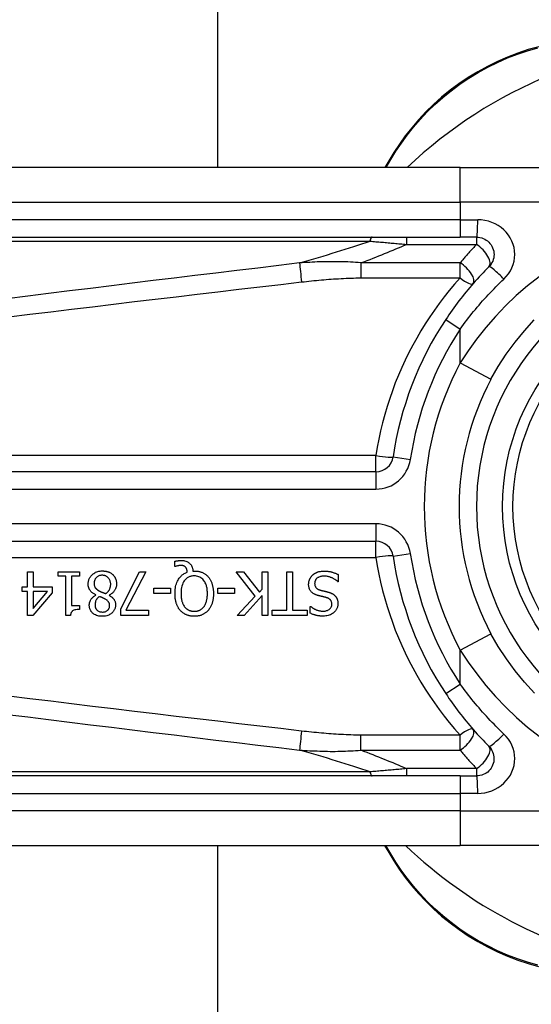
# Model space of a CAD drawing. Header units: inches. Extents: x 10 to 196, y 10 to 109.
# Tile 76 of 239: x 10.967 to 11.546, y 46.781 to 47.896. Entities that reach past the tile are written whole.
import ezdxf

# ---------------------------------------------------------------- set-up
doc = ezdxf.new("R2010")
doc.units = ezdxf.units.IN
doc.header["$MEASUREMENT"] = 0
doc.layers.add('Visible Edges(ANSI)', color=7, linetype='Continuous', lineweight=25)
doc.layers.add('Visible Tangent Edges(ANSI)', color=7, linetype='Continuous', lineweight=25)

msp = doc.modelspace()

# ---------------------------------------------------------------- linework, layer by layer
at = {"layer": 'Visible Edges(ANSI)'}
for p, q in [((11.1914, 72.6122), (11.1914, 47.7289)), ((11.3851, 47.7365), (11.3807, 47.7289)), ((11.466, 47.7289), (10.817, 47.7289)), ((11.466, 47.7289), (11.7033, 47.7289)), ((10.817, 47.6501), (11.466, 47.6501)), ((11.4845, 47.6501), (11.466, 47.6501)), ((11.3705, 47.3844), (10.7185, 47.3844)), ((10.7185, 47.3057), (11.3705, 47.3057)), ((11.143, 47.2771), (11.143, 47.283)), ((11.1439, 47.2771), (11.143, 47.2771)), ((10.9762, 47.271), (10.9826, 47.271)), ((10.9762, 47.2541), (10.9762, 47.271)), ((10.9826, 47.271), (10.9826, 47.2541)), ((11.0111, 47.266), (11.0111, 47.271)), ((11.0111, 47.271), (11.0351, 47.271)), ((11.0198, 47.266), (11.0111, 47.266)), ((11.0198, 47.2216), (11.0198, 47.266)), ((11.0261, 47.266), (11.0261, 47.233)), ((11.0351, 47.266), (11.0261, 47.266)), ((11.0351, 47.271), (11.0351, 47.266)), ((11.0819, 47.2292), (11.1032, 47.271)), ((11.1102, 47.271), (11.0877, 47.2276)), ((11.1032, 47.271), (11.1102, 47.271)), ((11.1634, 47.272), (11.1649, 47.272)), ((11.2339, 47.2437), (11.2123, 47.271)), ((11.2123, 47.271), (11.2208, 47.271)), ((11.2208, 47.271), (11.2388, 47.2481)), ((11.2417, 47.271), (11.2482, 47.271)), ((11.2417, 47.2513), (11.2417, 47.271)), ((11.2482, 47.271), (11.2482, 47.2218)), ((11.2697, 47.2276), (11.2697, 47.271)), ((11.2697, 47.271), (11.2763, 47.271)), ((11.2763, 47.271), (11.2763, 47.2276)), ((11.3279, 47.268), (11.3279, 47.2598)), ((10.9704, 47.2488), (10.9704, 47.2541)), ((10.9704, 47.2541), (10.9762, 47.2541)), ((10.9826, 47.2541), (11.0043, 47.2541)), ((11.0043, 47.2541), (11.0043, 47.2471)), ((11.1193, 47.2465), (11.1193, 47.2524)), ((11.1193, 47.2524), (11.138, 47.2524)), ((11.138, 47.2524), (11.138, 47.2465)), ((11.1918, 47.2465), (11.1918, 47.2524)), ((11.1918, 47.2524), (11.2104, 47.2524)), ((11.2104, 47.2524), (11.2104, 47.2465)), ((11.2388, 47.2481), (11.2417, 47.2513)), ((11.3279, 47.2598), (11.3274, 47.2598)), ((10.9762, 47.2488), (10.9704, 47.2488)), ((10.9762, 47.2218), (10.9762, 47.2488)), ((11.0043, 47.2471), (10.9823, 47.2218)), ((10.9826, 47.2488), (10.9826, 47.2296)), ((10.9826, 47.2296), (10.9991, 47.2488)), ((10.9991, 47.2488), (10.9826, 47.2488)), ((11.0537, 47.2448), (11.0537, 47.245)), ((11.0687, 47.2447), (11.0687, 47.2445)), ((11.138, 47.2465), (11.1193, 47.2465)), ((11.2104, 47.2465), (11.1918, 47.2465)), ((11.2135, 47.2218), (11.2339, 47.2437)), ((11.2417, 47.2444), (11.2215, 47.2218)), ((11.2417, 47.2218), (11.2417, 47.2444)), ((11.0261, 47.233), (11.0351, 47.233)), ((11.0351, 47.233), (11.0351, 47.2285)), ((11.0819, 47.2218), (11.0819, 47.2292)), ((11.0877, 47.2276), (11.1131, 47.2276)), ((11.1131, 47.2276), (11.1131, 47.2218)), ((11.2532, 47.2218), (11.2532, 47.2276)), ((11.2532, 47.2276), (11.2697, 47.2276)), ((11.2763, 47.2276), (11.2928, 47.2276)), ((11.2928, 47.2276), (11.2928, 47.2218)), ((11.2963, 47.2241), (11.2963, 47.2319)), ((11.2963, 47.2319), (11.2968, 47.2319)), ((10.9823, 47.2218), (10.9762, 47.2218)), ((11.0249, 47.2216), (11.0198, 47.2216)), ((11.1131, 47.2218), (11.0819, 47.2218)), ((11.2215, 47.2218), (11.2135, 47.2218)), ((11.2482, 47.2218), (11.2417, 47.2218)), ((11.2928, 47.2218), (11.2532, 47.2218)), ((11.466, 47.0399), (10.817, 47.0399)), ((11.466, 47.0399), (11.4845, 47.0399)), ((10.817, 46.9612), (11.466, 46.9612)), ((11.1914, 46.9612), (11.1914, 22.0769)), ((11.3804, 46.9612), (11.385, 46.9532)), ((11.7033, 46.9612), (11.466, 46.9612))]:
    msp.add_line(p, q, dxfattribs=at)
at = {"layer": 'Visible Edges(ANSI)', "flags": 128}
for points in [[(11.5547, 47.8657), (11.5429, 47.8624), (11.5312, 47.8585), (11.5196, 47.854), (11.5081, 47.849), (11.4968, 47.8434), (11.4857, 47.8374), (11.475, 47.8308), (11.4645, 47.8238), (11.4545, 47.8163), (11.4449, 47.8085), (11.4357, 47.8003), (11.427, 47.7918), (11.4188, 47.783), (11.4111, 47.774), (11.4038, 47.7648), (11.3971, 47.7555), (11.3908, 47.746), (11.3851, 47.7365)], [(11.4845, 47.6501), (11.4864, 47.65), (11.4883, 47.6498), (11.4902, 47.6493), (11.492, 47.6486), (11.4937, 47.6478), (11.4954, 47.6468), (11.4969, 47.6457), (11.4984, 47.6444), (11.4996, 47.643), (11.5008, 47.6414), (11.5018, 47.6398), (11.5026, 47.638), (11.5033, 47.6362), (11.5038, 47.6343), (11.504, 47.6324), (11.5042, 47.6305), (11.5041, 47.6285), (11.5038, 47.6266), (11.5033, 47.6247), (11.5027, 47.6229), (11.5018, 47.6212), (11.5008, 47.6195), (11.4997, 47.618), (11.4984, 47.6165)], [(11.4984, 47.6165), (11.4961, 47.6143), (11.4939, 47.612), (11.4917, 47.6097), (11.4895, 47.6073), (11.4873, 47.605), (11.4851, 47.6026), (11.483, 47.6002), (11.4809, 47.5978), (11.4787, 47.5954), (11.4767, 47.5929), (11.4746, 47.5905), (11.4725, 47.588), (11.4705, 47.5855), (11.4685, 47.5829), (11.4665, 47.5804), (11.4645, 47.5779), (11.4626, 47.5753), (11.4607, 47.5727), (11.4588, 47.5701), (11.4569, 47.5675), (11.455, 47.5648), (11.4532, 47.5622), (11.4514, 47.5595), (11.4496, 47.5569)], [(11.5007, 47.4891), (11.509, 47.5036), (11.5181, 47.5176), (11.528, 47.5312), (11.5385, 47.5441), (11.5497, 47.5564)], [(11.143, 47.283), (11.1434, 47.2831), (11.1438, 47.2832), (11.1442, 47.2833), (11.1446, 47.2834), (11.1449, 47.2834), (11.1453, 47.2835), (11.1456, 47.2836), (11.146, 47.2836), (11.1463, 47.2836), (11.1466, 47.2837), (11.1469, 47.2837), (11.1472, 47.2838), (11.1475, 47.2838), (11.1478, 47.2838), (11.148, 47.2838), (11.1483, 47.2839), (11.1486, 47.2839), (11.1489, 47.2839), (11.1492, 47.2839), (11.1495, 47.2839), (11.1498, 47.2839), (11.1501, 47.2839), (11.1504, 47.2839), (11.1507, 47.2839)], [(11.1507, 47.2839), (11.1518, 47.2839), (11.153, 47.2838), (11.1541, 47.2836), (11.1553, 47.2833), (11.1564, 47.2829), (11.1574, 47.2825), (11.1582, 47.2819), (11.159, 47.2814), (11.1596, 47.2809), (11.1601, 47.2804), (11.1605, 47.2799), (11.161, 47.2794), (11.1613, 47.2789), (11.1617, 47.2784), (11.162, 47.2778), (11.1623, 47.2772), (11.1625, 47.2766), (11.1627, 47.2759), (11.1629, 47.2753), (11.1631, 47.2747), (11.1632, 47.274), (11.1633, 47.2733), (11.1634, 47.2727), (11.1634, 47.272)], [(11.045, 47.2573), (11.045, 47.2581), (11.0451, 47.259), (11.0452, 47.2598), (11.0453, 47.2607), (11.0456, 47.2615), (11.0458, 47.2623), (11.0461, 47.2631), (11.0465, 47.2639), (11.0469, 47.2647), (11.0474, 47.2654), (11.0479, 47.2661), (11.0485, 47.2667), (11.0491, 47.2674), (11.0497, 47.268), (11.0505, 47.2687), (11.0514, 47.2693), (11.0524, 47.2699), (11.0534, 47.2705), (11.0546, 47.271), (11.0559, 47.2714), (11.0571, 47.2717), (11.0584, 47.2719), (11.0597, 47.2721), (11.061, 47.2721)], [(11.061, 47.2721), (11.0614, 47.2721), (11.0619, 47.2721), (11.0623, 47.2721), (11.0628, 47.272), (11.0632, 47.272), (11.0636, 47.272), (11.0641, 47.2719), (11.0645, 47.2718), (11.0649, 47.2718), (11.0654, 47.2717), (11.0658, 47.2716), (11.0662, 47.2715), (11.0666, 47.2714), (11.067, 47.2712), (11.0675, 47.2711), (11.0679, 47.2709), (11.0684, 47.2707), (11.0689, 47.2705), (11.0696, 47.2702), (11.0702, 47.2698), (11.0709, 47.2694), (11.0716, 47.2689), (11.0722, 47.2684), (11.0728, 47.2679)], [(11.1496, 47.2782), (11.1494, 47.2782), (11.1492, 47.2782), (11.1491, 47.2782), (11.1489, 47.2782), (11.1487, 47.2782), (11.1486, 47.2782), (11.1484, 47.2782), (11.1482, 47.2781), (11.148, 47.2781), (11.1479, 47.2781), (11.1477, 47.2781), (11.1475, 47.278), (11.1473, 47.278), (11.1472, 47.278), (11.147, 47.2779), (11.1468, 47.2779), (11.1467, 47.2779), (11.1465, 47.2778), (11.1463, 47.2778), (11.1459, 47.2777), (11.1454, 47.2776), (11.1449, 47.2774), (11.1444, 47.2773), (11.1439, 47.2771)], [(11.1552, 47.2763), (11.1551, 47.2764), (11.1549, 47.2766), (11.1548, 47.2767), (11.1546, 47.2769), (11.1544, 47.277), (11.1542, 47.2772), (11.154, 47.2773), (11.1538, 47.2774), (11.1536, 47.2775), (11.1534, 47.2776), (11.1532, 47.2777), (11.153, 47.2778), (11.1528, 47.2779), (11.1525, 47.2779), (11.1523, 47.278), (11.152, 47.2781), (11.1517, 47.2781), (11.1514, 47.2781), (11.1511, 47.2782), (11.1508, 47.2782), (11.1505, 47.2782), (11.1502, 47.2782), (11.1499, 47.2782), (11.1496, 47.2782)], [(11.1571, 47.2706), (11.1571, 47.2708), (11.1571, 47.271), (11.157, 47.2712), (11.157, 47.2715), (11.157, 47.2717), (11.157, 47.2719), (11.1569, 47.2721), (11.1569, 47.2723), (11.1569, 47.2725), (11.1568, 47.2727), (11.1568, 47.2729), (11.1567, 47.2731), (11.1567, 47.2733), (11.1566, 47.2735), (11.1566, 47.2737), (11.1565, 47.2739), (11.1564, 47.2741), (11.1563, 47.2743), (11.1562, 47.2746), (11.1561, 47.275), (11.1559, 47.2753), (11.1557, 47.2756), (11.1555, 47.276), (11.1552, 47.2763)], [(11.0609, 47.2672), (11.0601, 47.2672), (11.0594, 47.2671), (11.0586, 47.267), (11.0578, 47.2668), (11.0571, 47.2665), (11.0564, 47.2662), (11.0558, 47.2659), (11.0552, 47.2655), (11.0547, 47.2651), (11.0543, 47.2648), (11.0539, 47.2644), (11.0536, 47.264), (11.0533, 47.2635), (11.053, 47.2631), (11.0527, 47.2626), (11.0525, 47.2621), (11.0523, 47.2616), (11.0522, 47.2611), (11.052, 47.2606), (11.0519, 47.2601), (11.0518, 47.2595), (11.0518, 47.259), (11.0518, 47.2584), (11.0517, 47.2579)], [(11.0704, 47.2569), (11.0704, 47.2577), (11.0703, 47.2585), (11.0702, 47.2593), (11.07, 47.26), (11.0698, 47.2608), (11.0695, 47.2615), (11.0692, 47.2622), (11.0688, 47.2628), (11.0684, 47.2634), (11.068, 47.2639), (11.0676, 47.2644), (11.0672, 47.2648), (11.0668, 47.2652), (11.0663, 47.2655), (11.0658, 47.2658), (11.0654, 47.2661), (11.0648, 47.2664), (11.0643, 47.2666), (11.0638, 47.2668), (11.0632, 47.2669), (11.0626, 47.2671), (11.0621, 47.2671), (11.0615, 47.2672), (11.0609, 47.2672)], [(11.0728, 47.2679), (11.0731, 47.2676), (11.0734, 47.2673), (11.0737, 47.267), (11.0739, 47.2667), (11.0742, 47.2663), (11.0744, 47.266), (11.0746, 47.2657), (11.0749, 47.2653), (11.0751, 47.265), (11.0753, 47.2646), (11.0755, 47.2643), (11.0756, 47.2639), (11.0758, 47.2635), (11.076, 47.2631), (11.0762, 47.2626), (11.0763, 47.2622), (11.0765, 47.2616), (11.0766, 47.2611), (11.0767, 47.2605), (11.0768, 47.2599), (11.0769, 47.2592), (11.077, 47.2586), (11.077, 47.258), (11.077, 47.2574)], [(11.1432, 47.2464), (11.1432, 47.248), (11.1433, 47.2496), (11.1434, 47.2512), (11.1436, 47.2528), (11.1439, 47.2544), (11.1443, 47.256), (11.1448, 47.2575), (11.1453, 47.259), (11.1459, 47.2604), (11.1466, 47.2617), (11.1473, 47.2628), (11.148, 47.2639), (11.1487, 47.2648), (11.1493, 47.2655), (11.15, 47.2662), (11.1507, 47.2669), (11.1514, 47.2675), (11.1521, 47.2681), (11.1529, 47.2686), (11.1537, 47.2691), (11.1545, 47.2695), (11.1554, 47.2699), (11.1562, 47.2703), (11.1571, 47.2706)], [(11.1649, 47.2664), (11.164, 47.2664), (11.1632, 47.2664), (11.1624, 47.2663), (11.1616, 47.2661), (11.1608, 47.2659), (11.16, 47.2656), (11.1592, 47.2653), (11.1584, 47.265), (11.1577, 47.2646), (11.157, 47.2641), (11.1563, 47.2636), (11.1557, 47.2631), (11.1551, 47.2625), (11.1544, 47.2618), (11.1537, 47.2608), (11.1529, 47.2596), (11.1522, 47.2582), (11.1515, 47.2566), (11.151, 47.255), (11.1506, 47.2533), (11.1503, 47.2516), (11.1501, 47.2499), (11.15, 47.2481), (11.15, 47.2464)], [(11.1649, 47.272), (11.1657, 47.272), (11.1664, 47.272), (11.1672, 47.2719), (11.1679, 47.2719), (11.1686, 47.2718), (11.1694, 47.2717), (11.1701, 47.2715), (11.1708, 47.2714), (11.1715, 47.2712), (11.1722, 47.271), (11.1729, 47.2707), (11.1736, 47.2705), (11.1743, 47.2702), (11.175, 47.2699), (11.1756, 47.2695), (11.1763, 47.2691), (11.1769, 47.2687), (11.1775, 47.2683), (11.1781, 47.2679), (11.1787, 47.2674), (11.1792, 47.2669), (11.1798, 47.2664), (11.1803, 47.2659), (11.1808, 47.2653)], [(11.1798, 47.2464), (11.1798, 47.2474), (11.1798, 47.2485), (11.1797, 47.2495), (11.1796, 47.2505), (11.1795, 47.2516), (11.1794, 47.2526), (11.1792, 47.2536), (11.1789, 47.2546), (11.1787, 47.2556), (11.1783, 47.2565), (11.178, 47.2575), (11.1775, 47.2585), (11.1769, 47.2596), (11.1763, 47.2606), (11.1755, 47.2616), (11.1746, 47.2626), (11.1736, 47.2635), (11.1725, 47.2643), (11.1714, 47.265), (11.1702, 47.2655), (11.1689, 47.2659), (11.1676, 47.2662), (11.1662, 47.2664), (11.1649, 47.2664)], [(11.1808, 47.2653), (11.1813, 47.2647), (11.1818, 47.2641), (11.1822, 47.2635), (11.1826, 47.2628), (11.183, 47.2622), (11.1834, 47.2615), (11.1837, 47.2608), (11.1841, 47.2601), (11.1844, 47.2594), (11.1847, 47.2587), (11.1849, 47.258), (11.1852, 47.2572), (11.1854, 47.2564), (11.1856, 47.2556), (11.1858, 47.2548), (11.186, 47.254), (11.1861, 47.2531), (11.1863, 47.2522), (11.1864, 47.2513), (11.1865, 47.2504), (11.1866, 47.2494), (11.1866, 47.2485), (11.1867, 47.2475), (11.1867, 47.2464)], [(11.2944, 47.2569), (11.2944, 47.2574), (11.2945, 47.2579), (11.2945, 47.2584), (11.2946, 47.2589), (11.2946, 47.2594), (11.2947, 47.2598), (11.2948, 47.2603), (11.2949, 47.2608), (11.2951, 47.2613), (11.2952, 47.2617), (11.2954, 47.2622), (11.2956, 47.2626), (11.2958, 47.2631), (11.296, 47.2635), (11.2962, 47.264), (11.2965, 47.2644), (11.2967, 47.2648), (11.297, 47.2652), (11.2973, 47.2656), (11.2976, 47.266), (11.2979, 47.2663), (11.2982, 47.2667), (11.2985, 47.2671), (11.2989, 47.2674)], [(11.2989, 47.2674), (11.2992, 47.2677), (11.2995, 47.2679), (11.2998, 47.2682), (11.3001, 47.2684), (11.3004, 47.2687), (11.3008, 47.2689), (11.3011, 47.2691), (11.3014, 47.2693), (11.3018, 47.2695), (11.3021, 47.2697), (11.3025, 47.2699), (11.3028, 47.2701), (11.3032, 47.2703), (11.3035, 47.2704), (11.3039, 47.2706), (11.3043, 47.2707), (11.3047, 47.2709), (11.3053, 47.2711), (11.306, 47.2713), (11.3068, 47.2714), (11.3078, 47.2716), (11.309, 47.2717), (11.3103, 47.2718), (11.3117, 47.2719)], [(11.3122, 47.2662), (11.3113, 47.2662), (11.3104, 47.2661), (11.3095, 47.266), (11.3086, 47.2659), (11.3077, 47.2657), (11.3069, 47.2655), (11.3061, 47.2652), (11.3054, 47.2648), (11.3048, 47.2645), (11.3043, 47.2641), (11.3038, 47.2638), (11.3034, 47.2634), (11.3031, 47.2631), (11.3028, 47.2627), (11.3025, 47.2623), (11.3022, 47.2619), (11.302, 47.2614), (11.3018, 47.261), (11.3016, 47.2605), (11.3015, 47.26), (11.3014, 47.2595), (11.3013, 47.259), (11.3013, 47.2585), (11.3012, 47.258)], [(11.3117, 47.2719), (11.3124, 47.2719), (11.3131, 47.2718), (11.3138, 47.2718), (11.3145, 47.2718), (11.3152, 47.2717), (11.316, 47.2717), (11.3167, 47.2716), (11.3174, 47.2715), (11.3181, 47.2714), (11.3188, 47.2713), (11.3195, 47.2711), (11.3201, 47.2709), (11.3208, 47.2708), (11.3215, 47.2706), (11.3221, 47.2703), (11.3228, 47.2701), (11.3234, 47.2699), (11.3241, 47.2697), (11.3247, 47.2694), (11.3254, 47.2692), (11.326, 47.2689), (11.3266, 47.2686), (11.3273, 47.2683), (11.3279, 47.268)], [(11.3274, 47.2598), (11.3269, 47.2603), (11.3265, 47.2607), (11.326, 47.2611), (11.3255, 47.2615), (11.325, 47.2618), (11.3244, 47.2622), (11.3239, 47.2625), (11.3234, 47.2629), (11.3228, 47.2632), (11.3223, 47.2635), (11.3217, 47.2638), (11.3211, 47.2641), (11.3206, 47.2643), (11.32, 47.2646), (11.3193, 47.2648), (11.3187, 47.2651), (11.318, 47.2653), (11.3172, 47.2655), (11.3165, 47.2657), (11.3157, 47.2659), (11.3148, 47.266), (11.314, 47.2661), (11.3131, 47.2662), (11.3122, 47.2662)], [(11.0537, 47.245), (11.053, 47.2453), (11.0523, 47.2457), (11.0516, 47.2461), (11.051, 47.2465), (11.0503, 47.2469), (11.0497, 47.2474), (11.0491, 47.2478), (11.0485, 47.2484), (11.048, 47.2489), (11.0475, 47.2495), (11.0471, 47.25), (11.0467, 47.2505), (11.0464, 47.2511), (11.0461, 47.2516), (11.0459, 47.2522), (11.0457, 47.2527), (11.0455, 47.2533), (11.0453, 47.2538), (11.0452, 47.2544), (11.0451, 47.255), (11.0451, 47.2555), (11.045, 47.2561), (11.045, 47.2567), (11.045, 47.2573)], [(11.0517, 47.2579), (11.0518, 47.2574), (11.0518, 47.2568), (11.0518, 47.2563), (11.0519, 47.2558), (11.052, 47.2553), (11.0522, 47.2547), (11.0523, 47.2542), (11.0525, 47.2538), (11.0528, 47.2534), (11.053, 47.253), (11.0532, 47.2527), (11.0535, 47.2524), (11.0538, 47.2521), (11.054, 47.2518), (11.0543, 47.2516), (11.0546, 47.2513), (11.055, 47.2511), (11.0553, 47.2508), (11.0557, 47.2506), (11.056, 47.2503), (11.0564, 47.2501), (11.0568, 47.2499), (11.0571, 47.2497), (11.0575, 47.2495)], [(11.0648, 47.2464), (11.0651, 47.2466), (11.0655, 47.2469), (11.0658, 47.2471), (11.0661, 47.2474), (11.0664, 47.2477), (11.0667, 47.248), (11.067, 47.2483), (11.0673, 47.2486), (11.0676, 47.2489), (11.0679, 47.2493), (11.0681, 47.2496), (11.0684, 47.25), (11.0686, 47.2503), (11.0689, 47.2508), (11.0691, 47.2512), (11.0694, 47.2517), (11.0696, 47.2523), (11.0698, 47.2529), (11.07, 47.2536), (11.0701, 47.2542), (11.0702, 47.2549), (11.0703, 47.2556), (11.0704, 47.2562), (11.0704, 47.2569)], [(11.077, 47.2574), (11.077, 47.2568), (11.077, 47.2563), (11.0769, 47.2558), (11.0769, 47.2553), (11.0768, 47.2547), (11.0767, 47.2542), (11.0765, 47.2537), (11.0764, 47.2532), (11.0762, 47.2527), (11.076, 47.2522), (11.0758, 47.2517), (11.0755, 47.2512), (11.0752, 47.2506), (11.0749, 47.25), (11.0745, 47.2494), (11.074, 47.2488), (11.0735, 47.2482), (11.0729, 47.2476), (11.0723, 47.247), (11.0716, 47.2465), (11.0709, 47.246), (11.0702, 47.2455), (11.0695, 47.2451), (11.0687, 47.2447)], [(11.3042, 47.2445), (11.3037, 47.2447), (11.3031, 47.2449), (11.3026, 47.2451), (11.3021, 47.2453), (11.3016, 47.2455), (11.3011, 47.2458), (11.3006, 47.246), (11.3001, 47.2463), (11.2997, 47.2466), (11.2992, 47.2469), (11.2988, 47.2472), (11.2983, 47.2476), (11.2978, 47.248), (11.2973, 47.2486), (11.2968, 47.2492), (11.2963, 47.2499), (11.2959, 47.2507), (11.2955, 47.2515), (11.2951, 47.2524), (11.2949, 47.2532), (11.2947, 47.2542), (11.2945, 47.2551), (11.2944, 47.256), (11.2944, 47.2569)], [(11.3012, 47.258), (11.3013, 47.2574), (11.3013, 47.2568), (11.3014, 47.2561), (11.3015, 47.2555), (11.3017, 47.255), (11.302, 47.2544), (11.3022, 47.2539), (11.3025, 47.2535), (11.3028, 47.2531), (11.303, 47.2528), (11.3033, 47.2526), (11.3035, 47.2523), (11.3038, 47.2521), (11.3041, 47.2519), (11.3044, 47.2517), (11.3047, 47.2515), (11.305, 47.2514), (11.3053, 47.2512), (11.3056, 47.2511), (11.306, 47.2509), (11.3063, 47.2508), (11.3066, 47.2507), (11.307, 47.2506), (11.3073, 47.2504)], [(11.3073, 47.2504), (11.3077, 47.2503), (11.308, 47.2502), (11.3083, 47.2502), (11.3087, 47.2501), (11.309, 47.25), (11.3093, 47.2499), (11.3095, 47.2499), (11.3098, 47.2498), (11.3101, 47.2497), (11.3104, 47.2496), (11.3107, 47.2496), (11.311, 47.2495), (11.3113, 47.2494), (11.3116, 47.2494), (11.3119, 47.2493), (11.3123, 47.2492), (11.3126, 47.2491), (11.3131, 47.249), (11.3135, 47.2489), (11.314, 47.2488), (11.3145, 47.2487), (11.315, 47.2485), (11.3156, 47.2484), (11.3162, 47.2482)], [(11.0462, 47.2332), (11.0462, 47.2336), (11.0462, 47.2341), (11.0463, 47.2345), (11.0463, 47.235), (11.0464, 47.2354), (11.0465, 47.2358), (11.0466, 47.2363), (11.0468, 47.2367), (11.0469, 47.2371), (11.0471, 47.2376), (11.0473, 47.238), (11.0475, 47.2385), (11.0477, 47.239), (11.0481, 47.2396), (11.0484, 47.2402), (11.0488, 47.2408), (11.0493, 47.2414), (11.0498, 47.242), (11.0504, 47.2425), (11.051, 47.243), (11.0516, 47.2435), (11.0523, 47.244), (11.053, 47.2444), (11.0537, 47.2448)], [(11.0576, 47.2431), (11.0573, 47.2429), (11.0571, 47.2428), (11.0569, 47.2426), (11.0567, 47.2424), (11.0565, 47.2422), (11.0562, 47.242), (11.056, 47.2418), (11.0558, 47.2416), (11.0556, 47.2414), (11.0554, 47.2412), (11.0552, 47.241), (11.055, 47.2407), (11.0549, 47.2405), (11.0547, 47.2403), (11.0545, 47.24), (11.0544, 47.2398), (11.0542, 47.2396), (11.054, 47.2392), (11.0537, 47.2386), (11.0534, 47.2378), (11.0531, 47.2368), (11.0528, 47.2356), (11.0527, 47.2345), (11.0527, 47.2333)], [(11.0575, 47.2495), (11.0577, 47.2494), (11.0578, 47.2493), (11.058, 47.2492), (11.0582, 47.2491), (11.0584, 47.249), (11.0585, 47.2489), (11.0587, 47.2488), (11.0589, 47.2488), (11.0592, 47.2487), (11.0594, 47.2486), (11.0596, 47.2485), (11.0599, 47.2483), (11.0602, 47.2482), (11.0605, 47.2481), (11.0608, 47.248), (11.0611, 47.2478), (11.0615, 47.2477), (11.0619, 47.2475), (11.0623, 47.2474), (11.0627, 47.2472), (11.0632, 47.247), (11.0637, 47.2468), (11.0642, 47.2466), (11.0648, 47.2464)], [(11.0645, 47.24), (11.0644, 47.2401), (11.0642, 47.2402), (11.064, 47.2403), (11.0638, 47.2404), (11.0636, 47.2405), (11.0634, 47.2406), (11.0631, 47.2408), (11.0629, 47.2409), (11.0626, 47.241), (11.0623, 47.2412), (11.062, 47.2413), (11.0617, 47.2414), (11.0614, 47.2416), (11.0611, 47.2417), (11.0607, 47.2419), (11.0604, 47.242), (11.06, 47.2422), (11.0597, 47.2423), (11.0593, 47.2425), (11.059, 47.2426), (11.0586, 47.2427), (11.0583, 47.2429), (11.0579, 47.243), (11.0576, 47.2431)], [(11.0692, 47.2329), (11.0692, 47.2331), (11.0692, 47.2334), (11.0692, 47.2336), (11.0692, 47.2339), (11.0691, 47.2342), (11.0691, 47.2344), (11.069, 47.2347), (11.069, 47.2349), (11.0689, 47.2352), (11.0688, 47.2354), (11.0687, 47.2357), (11.0686, 47.2359), (11.0685, 47.2362), (11.0683, 47.2365), (11.0681, 47.2368), (11.0679, 47.2372), (11.0676, 47.2376), (11.0672, 47.238), (11.0668, 47.2384), (11.0664, 47.2388), (11.0659, 47.2391), (11.0655, 47.2394), (11.065, 47.2397), (11.0645, 47.24)], [(11.0687, 47.2445), (11.0691, 47.2443), (11.0695, 47.244), (11.0699, 47.2437), (11.0703, 47.2435), (11.0707, 47.2432), (11.0711, 47.2429), (11.0715, 47.2426), (11.0719, 47.2423), (11.0723, 47.2419), (11.0726, 47.2416), (11.0729, 47.2413), (11.0733, 47.2409), (11.0736, 47.2405), (11.0739, 47.2402), (11.0742, 47.2397), (11.0745, 47.2393), (11.0748, 47.2387), (11.075, 47.2381), (11.0753, 47.2374), (11.0755, 47.2367), (11.0757, 47.2359), (11.0758, 47.2352), (11.0758, 47.2344), (11.0758, 47.2336)], [(11.1491, 47.2274), (11.1486, 47.228), (11.1482, 47.2286), (11.1477, 47.2291), (11.1473, 47.2297), (11.147, 47.2304), (11.1466, 47.231), (11.1463, 47.2316), (11.146, 47.2323), (11.1457, 47.2329), (11.1454, 47.2336), (11.1451, 47.2343), (11.1449, 47.235), (11.1446, 47.2357), (11.1444, 47.2365), (11.1442, 47.2373), (11.144, 47.2381), (11.1438, 47.239), (11.1437, 47.2399), (11.1435, 47.2409), (11.1434, 47.2419), (11.1433, 47.243), (11.1432, 47.2441), (11.1432, 47.2452), (11.1432, 47.2464)], [(11.15, 47.2464), (11.15, 47.2459), (11.15, 47.2453), (11.15, 47.2448), (11.15, 47.2442), (11.1501, 47.2437), (11.1501, 47.2431), (11.1502, 47.2425), (11.1502, 47.242), (11.1503, 47.2414), (11.1504, 47.2409), (11.1505, 47.2403), (11.1506, 47.2398), (11.1507, 47.2392), (11.1508, 47.2387), (11.1509, 47.2382), (11.1511, 47.2376), (11.1512, 47.237), (11.1515, 47.2364), (11.1517, 47.2356), (11.1521, 47.2348), (11.1524, 47.234), (11.1529, 47.2332), (11.1534, 47.2323), (11.154, 47.2315)], [(11.1758, 47.2315), (11.1761, 47.2319), (11.1764, 47.2323), (11.1767, 47.2327), (11.1769, 47.2332), (11.1772, 47.2336), (11.1774, 47.2341), (11.1776, 47.2345), (11.1778, 47.235), (11.178, 47.2354), (11.1782, 47.2359), (11.1784, 47.2364), (11.1785, 47.2369), (11.1787, 47.2374), (11.1789, 47.238), (11.179, 47.2386), (11.1792, 47.2393), (11.1793, 47.24), (11.1794, 47.2407), (11.1795, 47.2415), (11.1796, 47.2424), (11.1797, 47.2433), (11.1798, 47.2443), (11.1798, 47.2453), (11.1798, 47.2464)], [(11.1867, 47.2464), (11.1867, 47.2456), (11.1866, 47.2448), (11.1866, 47.244), (11.1866, 47.2432), (11.1865, 47.2424), (11.1864, 47.2416), (11.1863, 47.2408), (11.1862, 47.24), (11.1861, 47.2392), (11.1859, 47.2384), (11.1857, 47.2376), (11.1855, 47.2369), (11.1853, 47.2361), (11.1851, 47.2353), (11.1848, 47.2346), (11.1845, 47.2338), (11.1842, 47.233), (11.1838, 47.2322), (11.1834, 47.2314), (11.183, 47.2306), (11.1825, 47.2298), (11.182, 47.229), (11.1814, 47.2282), (11.1808, 47.2274)], [(11.3143, 47.242), (11.3138, 47.2421), (11.3134, 47.2422), (11.3129, 47.2423), (11.3125, 47.2424), (11.312, 47.2425), (11.3116, 47.2426), (11.3111, 47.2428), (11.3107, 47.2429), (11.3103, 47.243), (11.3099, 47.2431), (11.3094, 47.2432), (11.309, 47.2433), (11.3086, 47.2434), (11.3082, 47.2435), (11.3078, 47.2436), (11.3073, 47.2437), (11.3069, 47.2438), (11.3065, 47.2439), (11.3061, 47.244), (11.3057, 47.2441), (11.3053, 47.2442), (11.305, 47.2443), (11.3046, 47.2444), (11.3042, 47.2445)], [(11.3207, 47.2343), (11.3207, 47.2349), (11.3206, 47.2355), (11.3205, 47.2361), (11.3204, 47.2367), (11.3202, 47.2372), (11.32, 47.2378), (11.3198, 47.2383), (11.3195, 47.2387), (11.3192, 47.239), (11.319, 47.2394), (11.3187, 47.2396), (11.3184, 47.2399), (11.3181, 47.2401), (11.3178, 47.2404), (11.3175, 47.2406), (11.3171, 47.2408), (11.3168, 47.241), (11.3165, 47.2412), (11.3161, 47.2413), (11.3158, 47.2415), (11.3154, 47.2416), (11.315, 47.2417), (11.3147, 47.2418), (11.3143, 47.242)], [(11.3162, 47.2482), (11.3165, 47.2481), (11.3168, 47.2481), (11.3171, 47.248), (11.3173, 47.2479), (11.3176, 47.2478), (11.3179, 47.2477), (11.3182, 47.2476), (11.3185, 47.2475), (11.3188, 47.2474), (11.319, 47.2473), (11.3193, 47.2472), (11.3196, 47.2471), (11.3199, 47.2469), (11.3201, 47.2468), (11.3204, 47.2467), (11.3207, 47.2466), (11.321, 47.2464), (11.3213, 47.2462), (11.3217, 47.246), (11.3222, 47.2457), (11.3227, 47.2453), (11.3232, 47.2449), (11.3238, 47.2444), (11.3243, 47.2439)], [(11.3243, 47.2439), (11.3245, 47.2436), (11.3247, 47.2434), (11.3249, 47.2432), (11.3251, 47.243), (11.3253, 47.2427), (11.3254, 47.2425), (11.3256, 47.2422), (11.3258, 47.242), (11.3259, 47.2417), (11.326, 47.2415), (11.3262, 47.2412), (11.3263, 47.2409), (11.3264, 47.2407), (11.3266, 47.2404), (11.3267, 47.2401), (11.3268, 47.2398), (11.3269, 47.2394), (11.327, 47.239), (11.3272, 47.2385), (11.3273, 47.2379), (11.3274, 47.2373), (11.3275, 47.2366), (11.3275, 47.2358), (11.3275, 47.235)], [(11.0351, 47.2285), (11.0337, 47.2284), (11.0323, 47.2284), (11.031, 47.2282), (11.0298, 47.2279), (11.0287, 47.2275), (11.0278, 47.2272), (11.0273, 47.2268), (11.027, 47.2266), (11.0267, 47.2263), (11.0265, 47.2261), (11.0263, 47.2258), (11.0261, 47.2255), (11.0259, 47.2253), (11.0257, 47.2249), (11.0256, 47.2246), (11.0255, 47.2243), (11.0254, 47.224), (11.0253, 47.2237), (11.0252, 47.2233), (11.0251, 47.223), (11.025, 47.2226), (11.025, 47.2223), (11.0249, 47.222), (11.0249, 47.2216)], [(11.061, 47.2207), (11.0597, 47.2207), (11.0583, 47.2208), (11.057, 47.221), (11.0557, 47.2213), (11.0545, 47.2217), (11.0533, 47.2222), (11.0522, 47.2227), (11.0513, 47.2233), (11.0506, 47.2239), (11.05, 47.2244), (11.0494, 47.2249), (11.049, 47.2254), (11.0485, 47.226), (11.0481, 47.2265), (11.0478, 47.2271), (11.0474, 47.2277), (11.0471, 47.2284), (11.0469, 47.229), (11.0467, 47.2297), (11.0465, 47.2304), (11.0464, 47.2311), (11.0463, 47.2318), (11.0462, 47.2325), (11.0462, 47.2332)], [(11.0527, 47.2333), (11.0527, 47.2329), (11.0527, 47.2325), (11.0527, 47.2321), (11.0528, 47.2317), (11.0529, 47.2313), (11.053, 47.2309), (11.0531, 47.2306), (11.0532, 47.2302), (11.0534, 47.2298), (11.0536, 47.2295), (11.0538, 47.2291), (11.054, 47.2288), (11.0542, 47.2285), (11.0545, 47.2282), (11.0547, 47.2279), (11.055, 47.2276), (11.0554, 47.2272), (11.056, 47.2269), (11.0566, 47.2265), (11.0574, 47.2261), (11.0583, 47.2258), (11.0592, 47.2257), (11.0601, 47.2256), (11.061, 47.2255)], [(11.0758, 47.2336), (11.0758, 47.2329), (11.0758, 47.2321), (11.0757, 47.2314), (11.0755, 47.2307), (11.0753, 47.23), (11.0751, 47.2293), (11.0748, 47.2286), (11.0745, 47.2279), (11.0741, 47.2273), (11.0737, 47.2266), (11.0733, 47.226), (11.0728, 47.2255), (11.0723, 47.2249), (11.0717, 47.2244), (11.0709, 47.2238), (11.0701, 47.2232), (11.0692, 47.2226), (11.0682, 47.2221), (11.067, 47.2216), (11.0659, 47.2213), (11.0647, 47.221), (11.0635, 47.2208), (11.0622, 47.2207), (11.061, 47.2207)], [(11.061, 47.2255), (11.0618, 47.2255), (11.0626, 47.2256), (11.0633, 47.2257), (11.064, 47.2259), (11.0648, 47.2262), (11.0654, 47.2265), (11.066, 47.2268), (11.0665, 47.2271), (11.0669, 47.2275), (11.0672, 47.2278), (11.0675, 47.2281), (11.0678, 47.2284), (11.068, 47.2287), (11.0682, 47.229), (11.0684, 47.2294), (11.0686, 47.2297), (11.0688, 47.2301), (11.0689, 47.2305), (11.069, 47.2309), (11.0691, 47.2313), (11.0691, 47.2317), (11.0692, 47.2321), (11.0692, 47.2325), (11.0692, 47.2329)], [(11.154, 47.2315), (11.1543, 47.2311), (11.1547, 47.2307), (11.155, 47.2303), (11.1554, 47.23), (11.1558, 47.2296), (11.1561, 47.2293), (11.1566, 47.229), (11.157, 47.2287), (11.1574, 47.2284), (11.1579, 47.2281), (11.1583, 47.2279), (11.1588, 47.2276), (11.1593, 47.2274), (11.1598, 47.2272), (11.1603, 47.2271), (11.1608, 47.2269), (11.1613, 47.2268), (11.1618, 47.2267), (11.1623, 47.2266), (11.1628, 47.2265), (11.1633, 47.2265), (11.1638, 47.2264), (11.1644, 47.2264), (11.1649, 47.2264)], [(11.1649, 47.2264), (11.1653, 47.2264), (11.1658, 47.2264), (11.1662, 47.2264), (11.1667, 47.2265), (11.1671, 47.2265), (11.1675, 47.2266), (11.168, 47.2267), (11.1684, 47.2267), (11.1688, 47.2268), (11.1693, 47.227), (11.1697, 47.2271), (11.1701, 47.2272), (11.1705, 47.2274), (11.1709, 47.2276), (11.1714, 47.2278), (11.1719, 47.228), (11.1724, 47.2283), (11.1729, 47.2287), (11.1734, 47.229), (11.1739, 47.2295), (11.1744, 47.23), (11.1749, 47.2305), (11.1754, 47.231), (11.1758, 47.2315)], [(11.2968, 47.2319), (11.2972, 47.2316), (11.2975, 47.2313), (11.2979, 47.231), (11.2983, 47.2307), (11.2987, 47.2304), (11.2991, 47.2301), (11.2995, 47.2299), (11.3, 47.2296), (11.3004, 47.2294), (11.3008, 47.2291), (11.3012, 47.2289), (11.3017, 47.2287), (11.3021, 47.2285), (11.3026, 47.2283), (11.3031, 47.2281), (11.3036, 47.2278), (11.3043, 47.2276), (11.3051, 47.2273), (11.3059, 47.2271), (11.3068, 47.2269), (11.3077, 47.2268), (11.3087, 47.2266), (11.3096, 47.2266), (11.3105, 47.2266)], [(11.3105, 47.2266), (11.3114, 47.2266), (11.3122, 47.2266), (11.3131, 47.2267), (11.3139, 47.2269), (11.3148, 47.2271), (11.3156, 47.2274), (11.3163, 47.2277), (11.317, 47.2281), (11.3175, 47.2284), (11.318, 47.2288), (11.3184, 47.2291), (11.3188, 47.2294), (11.3191, 47.2298), (11.3193, 47.2301), (11.3196, 47.2305), (11.3198, 47.2309), (11.32, 47.2312), (11.3202, 47.2317), (11.3204, 47.2321), (11.3205, 47.2325), (11.3206, 47.233), (11.3207, 47.2334), (11.3207, 47.2338), (11.3207, 47.2343)], [(11.3275, 47.235), (11.3275, 47.2342), (11.3274, 47.2334), (11.3273, 47.2326), (11.3272, 47.2318), (11.327, 47.231), (11.3267, 47.2303), (11.3264, 47.2295), (11.326, 47.2288), (11.3256, 47.2281), (11.3252, 47.2275), (11.3247, 47.2268), (11.3242, 47.2262), (11.3236, 47.2256), (11.3229, 47.225), (11.3222, 47.2244), (11.3213, 47.2237), (11.3202, 47.2231), (11.319, 47.2225), (11.3178, 47.222), (11.3164, 47.2216), (11.3151, 47.2213), (11.3137, 47.2211), (11.3124, 47.2209), (11.311, 47.2209)], [(11.1649, 47.2207), (11.1643, 47.2207), (11.1637, 47.2208), (11.163, 47.2208), (11.1624, 47.2209), (11.1618, 47.2209), (11.1611, 47.221), (11.1605, 47.2211), (11.1599, 47.2212), (11.1593, 47.2214), (11.1587, 47.2215), (11.1581, 47.2217), (11.1575, 47.2219), (11.1569, 47.2221), (11.1563, 47.2223), (11.1557, 47.2226), (11.155, 47.2229), (11.1543, 47.2233), (11.1535, 47.2237), (11.1527, 47.2242), (11.1519, 47.2248), (11.1512, 47.2254), (11.1504, 47.226), (11.1497, 47.2267), (11.1491, 47.2274)], [(11.1808, 47.2274), (11.1803, 47.2269), (11.1798, 47.2264), (11.1792, 47.2259), (11.1787, 47.2254), (11.1781, 47.2249), (11.1775, 47.2245), (11.1769, 47.2241), (11.1763, 47.2237), (11.1757, 47.2233), (11.175, 47.223), (11.1744, 47.2226), (11.1737, 47.2223), (11.173, 47.2221), (11.1723, 47.2218), (11.1716, 47.2216), (11.1709, 47.2214), (11.1701, 47.2213), (11.1694, 47.2211), (11.1687, 47.221), (11.1679, 47.2209), (11.1672, 47.2208), (11.1664, 47.2208), (11.1657, 47.2207), (11.1649, 47.2207)], [(11.311, 47.2209), (11.3104, 47.2209), (11.3098, 47.2209), (11.3093, 47.2209), (11.3087, 47.221), (11.3081, 47.221), (11.3076, 47.221), (11.307, 47.2211), (11.3064, 47.2212), (11.3059, 47.2212), (11.3053, 47.2213), (11.3048, 47.2214), (11.3042, 47.2215), (11.3036, 47.2216), (11.3031, 47.2217), (11.3025, 47.2219), (11.3019, 47.222), (11.3013, 47.2222), (11.3006, 47.2224), (11.3, 47.2226), (11.2993, 47.2228), (11.2985, 47.2231), (11.2978, 47.2234), (11.2971, 47.2237), (11.2963, 47.2241)], [(11.5498, 47.1338), (11.5386, 47.1461), (11.5281, 47.159), (11.5182, 47.1725), (11.509, 47.1865), (11.5007, 47.201)], [(11.4496, 47.1332), (11.4514, 47.1305), (11.4532, 47.1278), (11.455, 47.1252), (11.4569, 47.1226), (11.4588, 47.1199), (11.4607, 47.1173), (11.4626, 47.1148), (11.4645, 47.1122), (11.4665, 47.1096), (11.4685, 47.1071), (11.4705, 47.1046), (11.4725, 47.1021), (11.4746, 47.0996), (11.4767, 47.0971), (11.4787, 47.0947), (11.4809, 47.0922), (11.483, 47.0898), (11.4851, 47.0874), (11.4873, 47.0851), (11.4895, 47.0827), (11.4917, 47.0804), (11.4939, 47.0781), (11.4961, 47.0758), (11.4984, 47.0735)], [(11.4984, 47.0735), (11.4997, 47.0721), (11.5008, 47.0705), (11.5018, 47.0689), (11.5026, 47.0671), (11.5033, 47.0653), (11.5037, 47.0634), (11.504, 47.0615), (11.5041, 47.0596), (11.5041, 47.0577), (11.5038, 47.0558), (11.5033, 47.0539), (11.5026, 47.0521), (11.5018, 47.0503), (11.5008, 47.0486), (11.4997, 47.0471), (11.4984, 47.0457), (11.497, 47.0444), (11.4954, 47.0432), (11.4938, 47.0422), (11.492, 47.0414), (11.4902, 47.0408), (11.4883, 47.0403), (11.4864, 47.04), (11.4845, 47.0399)], [(11.385, 46.9532), (11.3908, 46.9437), (11.397, 46.9342), (11.4038, 46.9249), (11.4111, 46.9157), (11.4188, 46.9067), (11.427, 46.898), (11.4357, 46.8895), (11.4449, 46.8813), (11.4545, 46.8735), (11.4646, 46.866), (11.475, 46.859), (11.4858, 46.8525), (11.4968, 46.8464), (11.5081, 46.8409), (11.5196, 46.8359), (11.5312, 46.8315), (11.5429, 46.8276), (11.5546, 46.8243)]]:
    msp.add_lwpolyline(points, dxfattribs=at)
at = {"layer": 'Visible Edges(ANSI)'}
msp.add_circle((11.7697, 47.345), 0.2559, dxfattribs=at)
for centre, radius, start, end in [((11.7697, 47.3442), 0.5295, 91.3331, 133.4046), ((11.7697, 47.345), 0.3839, 146.5037, 171.5867), ((11.7697, 47.345), 0.3051, 151.8328, 208.1672), ((11.3705, 47.4041), 0.0197, 270, 351.5867), ((11.3705, 47.286), 0.0197, 8.4133, 90), ((11.7697, 47.345), 0.3839, 188.4133, 213.4963), ((11.7697, 47.3442), 0.5295, 226.3272, 258.3795)]:
    msp.add_arc(centre, radius, start, end, dxfattribs=at)
at = {"layer": 'Visible Tangent Edges(ANSI)'}
for p, q in [((11.3822, 47.7289), (11.3875, 47.738)), ((11.466, 47.6895), (11.466, 47.7289)), ((10.817, 47.6895), (11.466, 47.6895)), ((11.7372, 47.6895), (11.466, 47.6895)), ((11.466, 47.6895), (11.466, 47.6698)), ((11.466, 47.6698), (10.817, 47.6698)), ((11.466, 47.6698), (11.466, 47.6501)), ((11.466, 47.6698), (11.4857, 47.6698)), ((10.8147, 47.6455), (11.3638, 47.6455)), ((11.4051, 47.6501), (11.4051, 47.6418)), ((11.4051, 47.6418), (11.4845, 47.6418)), ((11.4845, 47.6501), (11.4845, 47.6418)), ((11.3535, 47.6209), (11.3535, 47.6038)), ((11.4657, 47.6209), (11.3535, 47.6209)), ((11.4657, 47.6038), (11.4657, 47.6209)), ((11.3535, 47.6038), (11.4657, 47.6038)), ((11.4496, 47.5569), (11.466, 47.546)), ((11.466, 47.5076), (11.466, 47.546)), ((11.466, 47.5076), (11.5007, 47.4891)), ((11.3705, 47.4027), (10.7185, 47.4027)), ((11.3705, 47.3844), (11.3705, 47.4027)), ((11.39, 47.4012), (11.4095, 47.3983)), ((11.3705, 47.3844), (11.3705, 47.3647)), ((10.7185, 47.3647), (11.3705, 47.3647)), ((11.3705, 47.3253), (10.7185, 47.3253)), ((11.3705, 47.3253), (11.3705, 47.3057)), ((11.3705, 47.2874), (11.3705, 47.3057)), ((10.7185, 47.2874), (11.3705, 47.2874)), ((11.39, 47.2889), (11.4095, 47.2917)), ((11.466, 47.1824), (11.5007, 47.201)), ((11.466, 47.144), (11.466, 47.1824)), ((11.4496, 47.1332), (11.466, 47.144)), ((11.4657, 47.0862), (11.3535, 47.0862)), ((11.3535, 47.0691), (11.3535, 47.0862)), ((11.4657, 47.0691), (11.4657, 47.0862)), ((11.3535, 47.0691), (11.4657, 47.0691)), ((11.3638, 47.0445), (10.8147, 47.0445)), ((11.4051, 47.0482), (11.4051, 47.0399)), ((11.4845, 47.0482), (11.4051, 47.0482)), ((11.466, 47.0399), (11.466, 47.0202)), ((11.4845, 47.0482), (11.4845, 47.0399)), ((10.817, 47.0202), (11.466, 47.0202)), ((11.4857, 47.0202), (11.466, 47.0202)), ((11.466, 47.0202), (11.466, 47.0005)), ((11.466, 47.0005), (10.817, 47.0005)), ((11.466, 47.0005), (11.7372, 47.0005)), ((11.466, 47.0005), (11.466, 46.9612)), ((11.3874, 46.9517), (11.3819, 46.9612))]:
    msp.add_line(p, q, dxfattribs=at)
at = {"layer": 'Visible Tangent Edges(ANSI)', "flags": 128}
for points in [[(11.3875, 47.738), (11.3931, 47.7473), (11.3993, 47.7565), (11.4059, 47.7656), (11.413, 47.7746), (11.4206, 47.7834), (11.4287, 47.7919), (11.4372, 47.8002), (11.4462, 47.8083), (11.4556, 47.8159), (11.4655, 47.8232), (11.4757, 47.8301), (11.4863, 47.8365), (11.4971, 47.8425), (11.5081, 47.8479), (11.5194, 47.8529), (11.5308, 47.8572), (11.5422, 47.8611), (11.5538, 47.8644)], [(11.5154, 47.6026), (11.5181, 47.6055), (11.5206, 47.6086), (11.5227, 47.6119), (11.5245, 47.6154), (11.5259, 47.619), (11.5269, 47.6228), (11.5275, 47.6266), (11.5277, 47.6305), (11.5275, 47.6344), (11.5268, 47.6382), (11.5258, 47.6419), (11.5244, 47.6456), (11.5226, 47.6491), (11.5205, 47.6524), (11.5181, 47.6555), (11.5153, 47.6584), (11.5123, 47.6609), (11.509, 47.6632), (11.5054, 47.6652), (11.5017, 47.6668), (11.4978, 47.6681), (11.4939, 47.669), (11.4898, 47.6696), (11.4857, 47.6698)], [(11.3638, 47.6455), (11.3655, 47.6454), (11.3672, 47.6452), (11.3689, 47.6451), (11.3706, 47.6449), (11.3723, 47.6448), (11.374, 47.6446), (11.3757, 47.6445), (11.3775, 47.6443), (11.3792, 47.6442), (11.3809, 47.644), (11.3826, 47.6439), (11.3844, 47.6437), (11.3861, 47.6436), (11.3878, 47.6434), (11.3895, 47.6432), (11.3913, 47.6431), (11.393, 47.6429), (11.3947, 47.6428), (11.3964, 47.6426), (11.3982, 47.6424), (11.3999, 47.6423), (11.4016, 47.6421), (11.4034, 47.642), (11.4051, 47.6418)], [(11.4845, 47.6418), (11.4837, 47.641), (11.4829, 47.6401), (11.4821, 47.6393), (11.4813, 47.6384), (11.4805, 47.6376), (11.4797, 47.6367), (11.4789, 47.6359), (11.4781, 47.635), (11.4773, 47.6341), (11.4765, 47.6333), (11.4757, 47.6324), (11.4749, 47.6315), (11.4741, 47.6307), (11.4734, 47.6298), (11.4726, 47.6289), (11.4718, 47.628), (11.471, 47.6272), (11.4703, 47.6263), (11.4695, 47.6254), (11.4687, 47.6245), (11.468, 47.6236), (11.4672, 47.6227), (11.4665, 47.6218), (11.4657, 47.6209)], [(11.2842, 47.6208), (11.2605, 47.618), (11.2368, 47.6151), (11.2132, 47.6123), (11.1895, 47.6094), (11.1658, 47.6065), (11.1422, 47.6037), (11.1185, 47.6008), (11.0948, 47.5979), (11.0712, 47.595), (11.0475, 47.592), (11.0238, 47.5891), (11.0002, 47.5862), (10.9765, 47.5832), (10.9529, 47.5803)], [(11.3535, 47.6209), (11.3506, 47.6212), (11.3476, 47.6214), (11.3447, 47.6216), (11.3418, 47.6217), (11.3389, 47.6219), (11.336, 47.622), (11.3331, 47.6221), (11.3302, 47.6221), (11.3273, 47.6222), (11.3244, 47.6222), (11.3215, 47.6222), (11.3186, 47.6222), (11.3157, 47.6222), (11.3128, 47.6221), (11.3099, 47.6221), (11.3071, 47.622), (11.3042, 47.6219), (11.3013, 47.6218), (11.2985, 47.6216), (11.2956, 47.6215), (11.2927, 47.6214), (11.2899, 47.6212), (11.287, 47.621), (11.2842, 47.6208)], [(10.9552, 47.5599), (10.9788, 47.5627), (11.0025, 47.5656), (11.0262, 47.5684), (11.0498, 47.5713), (11.0735, 47.5741), (11.0972, 47.577), (11.1208, 47.5798), (11.1445, 47.5826), (11.1682, 47.5854), (11.1918, 47.5882), (11.2155, 47.591), (11.2392, 47.5938), (11.2628, 47.5965), (11.2865, 47.5993)], [(11.2865, 47.5993), (11.2893, 47.5996), (11.2921, 47.5999), (11.2948, 47.6002), (11.2976, 47.6005), (11.3004, 47.6008), (11.3032, 47.6011), (11.306, 47.6014), (11.3088, 47.6016), (11.3116, 47.6018), (11.3143, 47.6021), (11.3171, 47.6023), (11.3199, 47.6025), (11.3227, 47.6027), (11.3255, 47.6029), (11.3283, 47.603), (11.3311, 47.6032), (11.3339, 47.6033), (11.3367, 47.6035), (11.3395, 47.6036), (11.3423, 47.6037), (11.3451, 47.6037), (11.3479, 47.6038), (11.3507, 47.6038), (11.3535, 47.6038)], [(11.4657, 47.6038), (11.4596, 47.5968), (11.4536, 47.5897), (11.4478, 47.5824), (11.4422, 47.575), (11.4367, 47.5674), (11.4315, 47.5597), (11.4264, 47.5519), (11.4214, 47.5439), (11.4167, 47.5358), (11.4122, 47.5276), (11.4079, 47.5193), (11.4037, 47.5109), (11.3998, 47.5023), (11.396, 47.4937), (11.3925, 47.485), (11.3892, 47.4761), (11.3861, 47.4672), (11.3832, 47.4582), (11.3805, 47.4491), (11.3781, 47.4399), (11.3758, 47.4307), (11.3738, 47.4214), (11.3721, 47.4121), (11.3705, 47.4027)], [(11.5551, 47.6052), (11.5421, 47.5948), (11.5294, 47.5839), (11.5173, 47.5723), (11.5057, 47.5603), (11.4948, 47.5477), (11.4845, 47.5347), (11.4749, 47.5214), (11.466, 47.5076)], [(11.466, 47.546), (11.4678, 47.5485), (11.4697, 47.5511), (11.4715, 47.5536), (11.4734, 47.5561), (11.4753, 47.5586), (11.4772, 47.561), (11.4792, 47.5635), (11.4811, 47.5659), (11.4831, 47.5683), (11.4851, 47.5707), (11.4872, 47.5731), (11.4892, 47.5755), (11.4913, 47.5779), (11.4934, 47.5802), (11.4955, 47.5825), (11.4976, 47.5848), (11.4998, 47.5871), (11.502, 47.5894), (11.5042, 47.5916), (11.5064, 47.5939), (11.5086, 47.5961), (11.5108, 47.5983), (11.5131, 47.6005), (11.5154, 47.6026)], [(11.3705, 47.2874), (11.3721, 47.278), (11.3738, 47.2686), (11.3758, 47.2593), (11.3781, 47.2501), (11.3805, 47.241), (11.3832, 47.2319), (11.3861, 47.2229), (11.3892, 47.2139), (11.3925, 47.2051), (11.396, 47.1963), (11.3998, 47.1877), (11.4037, 47.1792), (11.4079, 47.1707), (11.4122, 47.1624), (11.4167, 47.1542), (11.4214, 47.1461), (11.4264, 47.1382), (11.4315, 47.1303), (11.4367, 47.1226), (11.4422, 47.1151), (11.4478, 47.1077), (11.4536, 47.1004), (11.4596, 47.0932), (11.4657, 47.0862)], [(11.466, 47.1824), (11.4749, 47.1687), (11.4846, 47.1554), (11.4949, 47.1424), (11.5059, 47.1299), (11.5175, 47.1178), (11.5296, 47.1063), (11.5422, 47.0953), (11.5552, 47.0848)], [(11.5154, 47.0874), (11.5131, 47.0896), (11.5108, 47.0918), (11.5086, 47.094), (11.5064, 47.0962), (11.5042, 47.0984), (11.502, 47.1006), (11.4998, 47.1029), (11.4976, 47.1052), (11.4955, 47.1075), (11.4934, 47.1098), (11.4913, 47.1122), (11.4892, 47.1145), (11.4872, 47.1169), (11.4851, 47.1193), (11.4831, 47.1217), (11.4811, 47.1241), (11.4792, 47.1266), (11.4772, 47.129), (11.4753, 47.1315), (11.4734, 47.134), (11.4715, 47.1365), (11.4697, 47.139), (11.4678, 47.1415), (11.466, 47.144)], [(11.2865, 47.0907), (11.2628, 47.0935), (11.2392, 47.0963), (11.2155, 47.0991), (11.1918, 47.1018), (11.1682, 47.1046), (11.1445, 47.1074), (11.1208, 47.1103), (11.0972, 47.1131), (11.0735, 47.1159), (11.0498, 47.1187), (11.0262, 47.1216), (11.0025, 47.1245), (10.9788, 47.1273), (10.9552, 47.1302)], [(10.9529, 47.1097), (10.9765, 47.1068), (11.0002, 47.1039), (11.0238, 47.1009), (11.0475, 47.098), (11.0712, 47.0951), (11.0948, 47.0922), (11.1185, 47.0893), (11.1422, 47.0864), (11.1658, 47.0835), (11.1895, 47.0806), (11.2132, 47.0778), (11.2368, 47.0749), (11.2605, 47.0721), (11.2842, 47.0692)], [(11.3535, 47.0862), (11.3507, 47.0862), (11.3479, 47.0863), (11.3451, 47.0863), (11.3423, 47.0864), (11.3395, 47.0865), (11.3367, 47.0866), (11.3339, 47.0867), (11.3311, 47.0868), (11.3283, 47.087), (11.3255, 47.0872), (11.3227, 47.0873), (11.3199, 47.0875), (11.3171, 47.0877), (11.3143, 47.088), (11.3116, 47.0882), (11.3088, 47.0884), (11.306, 47.0887), (11.3032, 47.089), (11.3004, 47.0892), (11.2976, 47.0895), (11.2948, 47.0898), (11.2921, 47.0901), (11.2893, 47.0904), (11.2865, 47.0907)], [(11.4857, 47.0202), (11.4898, 47.0204), (11.4939, 47.021), (11.4979, 47.0219), (11.5018, 47.0232), (11.5055, 47.0249), (11.509, 47.0269), (11.5123, 47.0292), (11.5154, 47.0317), (11.5181, 47.0346), (11.5206, 47.0377), (11.5227, 47.041), (11.5244, 47.0445), (11.5258, 47.0482), (11.5269, 47.0519), (11.5275, 47.0558), (11.5277, 47.0596), (11.5275, 47.0635), (11.5268, 47.0673), (11.5258, 47.0711), (11.5244, 47.0747), (11.5227, 47.0782), (11.5206, 47.0815), (11.5181, 47.0846), (11.5154, 47.0874)], [(11.2842, 47.0692), (11.287, 47.069), (11.2899, 47.0688), (11.2927, 47.0687), (11.2956, 47.0685), (11.2985, 47.0684), (11.3013, 47.0683), (11.3042, 47.0682), (11.3071, 47.0681), (11.3099, 47.068), (11.3128, 47.0679), (11.3157, 47.0679), (11.3186, 47.0678), (11.3215, 47.0678), (11.3244, 47.0678), (11.3273, 47.0679), (11.3302, 47.0679), (11.3331, 47.068), (11.336, 47.0681), (11.3389, 47.0682), (11.3418, 47.0683), (11.3447, 47.0685), (11.3476, 47.0687), (11.3506, 47.0689), (11.3535, 47.0691)], [(11.4657, 47.0691), (11.4665, 47.0682), (11.4672, 47.0673), (11.468, 47.0664), (11.4687, 47.0655), (11.4695, 47.0646), (11.4703, 47.0638), (11.471, 47.0629), (11.4718, 47.062), (11.4726, 47.0611), (11.4734, 47.0602), (11.4742, 47.0594), (11.4749, 47.0585), (11.4757, 47.0576), (11.4765, 47.0568), (11.4773, 47.0559), (11.4781, 47.055), (11.4789, 47.0542), (11.4797, 47.0533), (11.4805, 47.0525), (11.4813, 47.0516), (11.4821, 47.0508), (11.4829, 47.0499), (11.4837, 47.0491), (11.4845, 47.0482)], [(11.4051, 47.0482), (11.4034, 47.0481), (11.4016, 47.0479), (11.3999, 47.0478), (11.3982, 47.0476), (11.3964, 47.0474), (11.3947, 47.0473), (11.393, 47.0471), (11.3913, 47.047), (11.3895, 47.0468), (11.3878, 47.0466), (11.3861, 47.0465), (11.3844, 47.0463), (11.3826, 47.0462), (11.3809, 47.046), (11.3792, 47.0459), (11.3775, 47.0457), (11.3757, 47.0456), (11.374, 47.0454), (11.3723, 47.0452), (11.3706, 47.0451), (11.3689, 47.0449), (11.3672, 47.0448), (11.3655, 47.0446), (11.3638, 47.0445)], [(11.5537, 46.8256), (11.5422, 46.8289), (11.5307, 46.8327), (11.5194, 46.8371), (11.5082, 46.842), (11.4971, 46.8474), (11.4863, 46.8534), (11.4758, 46.8598), (11.4655, 46.8666), (11.4557, 46.8739), (11.4462, 46.8815), (11.4372, 46.8895), (11.4287, 46.8978), (11.4206, 46.9064), (11.413, 46.9152), (11.4059, 46.9241), (11.3992, 46.9332), (11.3931, 46.9425), (11.3874, 46.9517)]]:
    msp.add_lwpolyline(points, dxfattribs=at)
at = {"layer": 'Visible Tangent Edges(ANSI)'}
msp.add_circle((11.7697, 47.345), 0.2441, dxfattribs=at)
for centre, radius, start, end in [((11.7697, 47.345), 0.2854, 32.8812, 327.1188), ((11.7697, 47.345), 0.3642, 146.5037, 171.5867), ((11.7697, 47.345), 0.3445, 151.8328, 208.1672), ((11.3705, 47.4041), 0.0394, 270, 351.5867), ((11.3705, 47.286), 0.0394, 8.4133, 90), ((11.7697, 47.345), 0.3642, 188.4133, 213.4963)]:
    msp.add_arc(centre, radius, start, end, dxfattribs=at)
for centre, major_axis, ratio, start_param, end_param in [((11.3938, 47.7316), (-0.00866, 0.00499), 0.493692, 5.759679, 6.283185), ((11.4845, 47.6698), (0, -0.0197), 0.062411, 0, 1.570796), ((7.8542, 47.4054), (3.6726, 0.3387), 0.074886, 5.910747, 5.977199), ((7.8635, 47.345), (3.6725, 0.4008), 0.088107, 5.956893, 6.005683), ((11.3661, 47.6305), (0, 0.0197), 0.183721, 0, 0.697296), ((11.4845, 47.6305), (0.0139, -0.0139), 0.446023, 0, 1.990559), ((11.2865, 47.6057), (0.0023, -0.0195), 0.041071, 3.825401, 5.042638), ((11.4657, 47.6104), (0.0148, -0.0129), 0.431187, 0, 1.930721), ((11.5123, 47.6026), (-0.0139, 0.0139), 0.111497, 4.601416, 6.283185), ((11.4657, 47.6104), (0.0148, -0.0129), 0.257129, 4.93314, 6.283185), ((11.3705, 47.4041), (0.0195, -0.0029), 0.069894, 4.722726, 6.283185), ((11.3705, 47.286), (0.0195, 0.0029), 0.069894, 0, 1.560459), ((11.4657, 47.0797), (0.0148, 0.0129), 0.257129, 0, 1.350045), ((11.2865, 47.0843), (0.0023, 0.0195), 0.041071, 1.240547, 2.457785), ((11.4657, 47.0797), (0.0148, 0.0129), 0.431187, 4.352465, 6.283185), ((11.5123, 47.0874), (-0.0139, -0.0139), 0.111497, 0, 1.681769), ((11.4845, 47.0596), (0.0139, 0.0139), 0.446023, 4.292626, 6.283185), ((7.8542, 47.2847), (3.6726, -0.3387), 0.074886, 0.305987, 0.372439), ((7.8635, 47.345), (3.6725, -0.4008), 0.088107, 0.277502, 0.326292), ((11.3661, 47.0596), (0, -0.0197), 0.183721, 5.58589, 6.283185), ((11.4845, 47.0202), (0, 0.0197), 0.062411, 4.712389, 6.283185), ((11.3937, 46.9582), (-0.00866, -0.005), 0.489372, 0, 0.521893)]:
    msp.add_ellipse(centre, major_axis=major_axis, ratio=ratio, start_param=start_param, end_param=end_param, dxfattribs=at)

doc.saveas('drawing.dxf')
